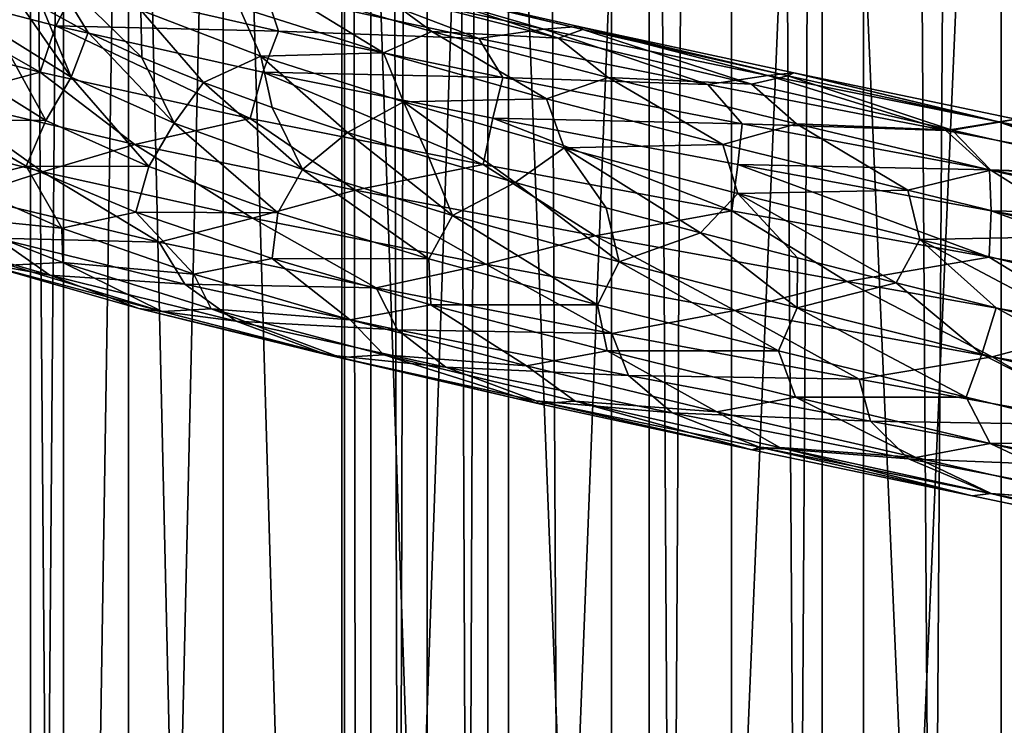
# Model space of a CAD drawing. Header units: metres. Extents: x -109 to 109, y -917 to 389.
# Tile 158 of 256: x -13 to 0, y -559 to -550. Entities that reach past the tile are written whole.
import ezdxf

# ---------------------------------------------------------------- set-up
doc = ezdxf.new("R2010")
doc.units = ezdxf.units.M
doc.layers.add('solid_24503124_XXX_01_SW0001', color=7, linetype='CONTINUOUS')
doc.layers.add('solid_24503124_XXX_01_SW0001_01', color=7, linetype='CONTINUOUS')

msp = doc.modelspace()

# ---------------------------------------------------------------- linework, layer by layer
at = {"layer": 'solid_24503124_XXX_01_SW0001'}
for points in [[(-8.453436, -701, -399.111511), (-8.453425, -437, -399.111481), (-8.453425, -437, -400.888519)], [(-8.453436, -701, -400.888489), (-8.453436, -701, -399.111511), (-8.453425, -437, -400.888519)], [(-8.083981, -701, -402.626648), (-8.453436, -701, -400.888489), (-8.453425, -437, -400.888519)], [(-8.453436, -701, -399.111511), (-8.083981, -701, -397.373352), (-8.453425, -437, -399.111481)], [(-8.083981, -701, -402.626648), (-8.453425, -437, -400.888519), (-8.083978, -437, -402.626648)], [(-8.083981, -701, -397.373352), (-8.083978, -437, -397.373352), (-8.453425, -437, -399.111481)], [(-8.083981, -701, -402.626648), (-8.083978, -437, -402.626648), (-7.361266, -437, -404.249908)], [(-7.361216, -701, -404.25), (-8.083981, -701, -402.626648), (-7.361266, -437, -404.249908)], [(-8.083981, -701, -397.373352), (-7.361216, -701, -395.75), (-8.083978, -437, -397.373352)], [(-7.361216, -701, -395.75), (-7.361266, -437, -395.750092), (-8.083978, -437, -397.373352)], [(-7.361216, -701, -404.25), (-7.361266, -437, -404.249908), (-6.316738, -437, -405.687592)], [(-6.316731, -701, -394.312378), (-6.316738, -437, -394.312408), (-7.361266, -437, -395.750092)], [(-7.361216, -701, -395.75), (-6.316731, -701, -394.312378), (-7.361266, -437, -395.750092)], [(-6.316731, -701, -405.687622), (-7.361216, -701, -404.25), (-6.316738, -437, -405.687592)], [(-4.996175, -701, -406.876648), (-6.316738, -437, -405.687592), (-4.996158, -437, -406.876648)], [(-4.996175, -701, -406.876648), (-6.316731, -701, -405.687622), (-6.316738, -437, -405.687592)], [(-4.996175, -701, -393.123352), (-4.996158, -437, -393.123352), (-6.316738, -437, -394.312408)], [(-6.316731, -701, -394.312378), (-4.996175, -701, -393.123352), (-6.316738, -437, -394.312408)], [(-4.996175, -701, -406.876648), (-4.996158, -437, -406.876648), (-3.457402, -437, -407.765076)], [(-3.457262, -701, -407.765137), (-4.996175, -701, -406.876648), (-3.457402, -437, -407.765076)], [(-4.996175, -701, -393.123352), (-3.457262, -701, -392.234863), (-4.996158, -437, -393.123352)], [(-3.457262, -701, -392.234863), (-3.457402, -437, -392.234924), (-4.996158, -437, -393.123352)], [(-3.457262, -701, -407.765137), (-3.457402, -437, -407.765076), (-1.767193, -437, -408.31427)], [(-1.767249, -701, -391.68576), (-1.767193, -437, -391.68573), (-3.457402, -437, -392.234924)], [(-3.457262, -701, -392.234863), (-1.767249, -701, -391.68576), (-3.457402, -437, -392.234924)], [(-1.767249, -701, -408.31424), (-3.457262, -701, -407.765137), (-1.767193, -437, -408.31427)], [(-1.767249, -701, -408.31424), (0, -437, -408.5), (0, -701, -408.5)], [(-1.767249, -701, -408.31424), (-1.767193, -437, -408.31427), (0, -437, -408.5)], [(-1.767249, -701, -391.68576), (0, -701, -391.5), (-1.767193, -437, -391.68573)], [(-1.767193, -437, -391.68573), (0, -701, -391.5), (0, -437, -391.5)], [(1.767249, -701, -391.68576), (1.767193, -437, -391.68573), (0, -437, -391.5)], [(0, -701, -391.5), (1.767249, -701, -391.68576), (0, -437, -391.5)], [(-12.446677, -536, -1.153355), (-12.446666, -589, -1.153364), (-12.446666, -589, 1.153364)], [(-12.446677, -536, -1.153355), (-12.02282, -536, -3.420787), (-12.446666, -589, -1.153364)], [(-12.446677, -536, 1.153355), (-12.446666, -589, 1.153364), (-12.022805, -589, 3.420848)], [(-12.446677, -536, 1.153355), (-12.446677, -536, -1.153355), (-12.446666, -589, 1.153364)], [(-12.02282, -536, 3.420787), (-12.446677, -536, 1.153355), (-12.022805, -589, 3.420848)], [(-12.02282, -536, -3.420787), (-12.022805, -589, -3.420848), (-12.446666, -589, -1.153364)], [(-12.02282, -536, -3.420787), (-11.189541, -536, -5.57173), (-12.022805, -589, -3.420848)], [(-11.189541, -536, 5.57173), (-12.02282, -536, 3.420787), (-12.022805, -589, 3.420848)], [(-11.189541, -536, -5.57173), (-11.1895, -589, -5.571813), (-12.022805, -589, -3.420848)], [(-11.189541, -536, 5.57173), (-12.022805, -589, 3.420848), (-11.1895, -589, 5.571813)], [(-11.189541, -536, -5.57173), (-9.975215, -536, -7.532933), (-11.1895, -589, -5.571813)], [(-11.189541, -536, 5.57173), (-11.1895, -589, 5.571813), (-9.97529, -589, 7.532837)], [(-9.975215, -536, 7.532933), (-11.189541, -536, 5.57173), (-9.97529, -589, 7.532837)], [(-9.975215, -536, -7.532933), (-9.97529, -589, -7.532837), (-11.1895, -589, -5.571813)], [(-9.975215, -536, -7.532933), (-8.421219, -589, -9.237588), (-9.97529, -589, -7.532837)], [(-9.975215, -536, 7.532933), (-9.97529, -589, 7.532837), (-8.421219, -589, 9.237588)], [(-9.975215, -536, -7.532933), (-8.421196, -536, -9.237612), (-8.421219, -589, -9.237588)], [(-8.421196, -536, 9.237612), (-9.975215, -536, 7.532933), (-8.421219, -589, 9.237588)], [(-6.580402, -536, -10.627714), (-6.580397, -589, -10.627702), (-8.421219, -589, -9.237588)], [(-8.421196, -536, -9.237612), (-6.580402, -536, -10.627714), (-8.421219, -589, -9.237588)], [(-8.421196, -536, 9.237612), (-8.421219, -589, 9.237588), (-6.580397, -589, 10.627702)], [(-6.580402, -536, 10.627714), (-8.421196, -536, 9.237612), (-6.580397, -589, 10.627702)], [(-6.580402, -536, -10.627714), (-4.515521, -536, -11.655903), (-6.580397, -589, -10.627702)], [(-6.580402, -536, 10.627714), (-6.580397, -589, 10.627702), (-4.515498, -589, 11.655905)], [(-4.515521, -536, 11.655903), (-6.580402, -536, 10.627714), (-4.515498, -589, 11.655905)], [(-4.515521, -536, -11.655903), (-4.515498, -589, -11.655905), (-6.580397, -589, -10.627702)], [(-4.515521, -536, -11.655903), (-2.296869, -536, -12.287164), (-4.515498, -589, -11.655905)], [(-2.296869, -536, 12.287164), (-4.515521, -536, 11.655903), (-4.515498, -589, 11.655905)], [(-2.296869, -536, -12.287164), (-2.296768, -589, -12.287185), (-4.515498, -589, -11.655905)], [(-2.296869, -536, 12.287164), (-4.515498, -589, 11.655905), (-2.296768, -589, 12.287185)], [(-2.296869, -536, -12.287164), (0, -536, -12.5), (-2.296768, -589, -12.287185)], [(0, -536, -12.5), (0, -589, -12.5), (-2.296768, -589, -12.287185)], [(2.296869, -536, -12.287164), (2.296768, -589, -12.287185), (0, -589, -12.5)], [(0, -536, -12.5), (2.296869, -536, -12.287164), (0, -589, -12.5)], [(-12.241364, -548.881165, -5.91686), (-12.291001, -549.432495, -5.582316), (-11.707278, -549.75293, -6.722094)], [(-12.241364, -548.881165, -5.91686), (-11.707278, -549.75293, -6.722094), (-11.018604, -550.072998, -7.799676)], [(-11.032981, -549.468567, -7.946208), (-12.241364, -548.881165, -5.91686), (-11.018604, -550.072998, -7.799676)], [(-14.400913, -549.074646, -11.804268), (-12.320155, -550.261292, -14.333323), (-14.632726, -549.668823, -11.962578)], [(-14.400913, -549.074646, -11.804268), (-12.119102, -549.667175, -14.137377), (-12.320155, -550.261292, -14.333323)], [(-11.854022, -549.14502, -13.792129), (-12.119102, -549.667175, -14.137377), (-14.400913, -549.074646, -11.804268)], [(-12.881764, -549.732178, -4.355031), (-11.925762, -550.323853, -6.534373), (-12.765998, -549.110962, -4.388303)], [(-11.925762, -550.323853, -6.534373), (-12.291001, -549.432495, -5.582316), (-12.765998, -549.110962, -4.388303)], [(-11.854022, -549.14502, -13.792129), (-9.265081, -549.737488, -15.649356), (-12.119102, -549.667175, -14.137377)], [(-9.428385, -549.239746, -14.88866), (-9.265081, -549.737488, -15.649356), (-11.854022, -549.14502, -13.792129)], [(-9.769493, -549.427795, -9.851189), (-7.919984, -550.014526, -11.392366), (-9.335211, -549.14679, -10.842576)], [(-8.553247, -549.119507, -14.645218), (-6.695889, -549.829834, -16.300375), (-9.428385, -549.239746, -14.88866)], [(-9.335211, -549.14679, -10.842576), (-7.299944, -549.739136, -12.305321), (-7.979593, -549.236572, -12.548197)], [(-7.919984, -550.014526, -11.392366), (-7.299944, -549.739136, -12.305321), (-9.335211, -549.14679, -10.842576)], [(-8.016262, -549.081909, -14.130285), (-5.863244, -549.712402, -15.913898), (-8.553247, -549.119507, -14.645218)], [(-8.553247, -549.119507, -14.645218), (-5.863244, -549.712402, -15.913898), (-6.695889, -549.829834, -16.300375)], [(-8.016262, -549.081909, -14.130285), (-5.420059, -549.675781, -15.314853), (-5.863244, -549.712402, -15.913898)], [(-5.364489, -549.71521, -14.575945), (-5.420059, -549.675781, -15.314853), (-8.016262, -549.081909, -14.130285)], [(-7.828526, -549.122253, -13.414877), (-5.364489, -549.71521, -14.575945), (-8.016262, -549.081909, -14.130285)], [(-7.979593, -549.236572, -12.548197), (-5.676734, -549.826538, -13.74352), (-7.828526, -549.122253, -13.414877)], [(-5.676734, -549.826538, -13.74352), (-5.364489, -549.71521, -14.575945), (-7.828526, -549.122253, -13.414877)], [(-9.428385, -549.239746, -14.88866), (-6.695889, -549.829834, -16.300375), (-9.265081, -549.737488, -15.649356)], [(-7.299944, -549.739136, -12.305321), (-5.676734, -549.826538, -13.74352), (-7.979593, -549.236572, -12.548197)], [(-11.925762, -550.323853, -6.534373), (-11.707278, -549.75293, -6.722094), (-12.291001, -549.432495, -5.582316)], [(-9.769493, -549.427795, -9.851189), (-11.032981, -549.468567, -7.946208), (-9.49075, -550.055908, -9.735486)], [(-11.032981, -549.468567, -7.946208), (-11.018604, -550.072998, -7.799676), (-10.229463, -550.393494, -8.80836)], [(-9.49075, -550.055908, -9.735486), (-11.032981, -549.468567, -7.946208), (-10.229463, -550.393494, -8.80836)], [(-9.769493, -549.427795, -9.851189), (-9.49075, -550.055908, -9.735486), (-7.919984, -550.014526, -11.392366)], [(-14.632726, -549.668823, -11.962578), (-12.320155, -550.261292, -14.333323), (-13.600725, -550.602905, -13.265534)], [(-12.251452, -550.881226, -6.519621), (-12.881764, -549.732178, -4.355031), (-13.198704, -550.290588, -4.287775)], [(-12.251452, -550.881226, -6.519621), (-11.925762, -550.323853, -6.534373), (-12.881764, -549.732178, -4.355031)], [(-12.119102, -549.667175, -14.137377), (-9.629626, -550.853699, -16.263592), (-12.320155, -550.261292, -14.333323)], [(-12.119102, -549.667175, -14.137377), (-9.465335, -550.259705, -16.035839), (-9.629626, -550.853699, -16.263592)], [(-9.265081, -549.737488, -15.649356), (-9.465335, -550.259705, -16.035839), (-12.119102, -549.667175, -14.137377)], [(-11.925762, -550.323853, -6.534373), (-10.603879, -550.915527, -8.512902), (-11.707278, -549.75293, -6.722094)], [(-10.603879, -550.915527, -8.512902), (-11.018604, -550.072998, -7.799676), (-11.707278, -549.75293, -6.722094)], [(-9.265081, -549.737488, -15.649356), (-6.391042, -550.329895, -17.025946), (-9.465335, -550.259705, -16.035839)], [(-6.695889, -549.829834, -16.300375), (-6.391042, -550.329895, -17.025946), (-9.265081, -549.737488, -15.649356)], [(-7.919984, -550.014526, -11.392366), (-5.830998, -550.601196, -12.589173), (-7.299944, -549.739136, -12.305321)], [(-7.299944, -549.739136, -12.305321), (-5.040091, -550.331482, -13.3902), (-5.676734, -549.826538, -13.74352)], [(-5.830998, -550.601196, -12.589173), (-5.040091, -550.331482, -13.3902), (-7.299944, -549.739136, -12.305321)], [(-5.863244, -549.712402, -15.913898), (-3.760358, -550.419922, -17.217274), (-6.695889, -549.829834, -16.300375)], [(-5.420059, -549.675781, -15.314853), (-2.993648, -550.305298, -16.694012), (-5.863244, -549.712402, -15.913898)], [(-5.863244, -549.712402, -15.913898), (-2.993648, -550.305298, -16.694012), (-3.760358, -550.419922, -17.217274)], [(-5.676734, -549.826538, -13.74352), (-3.201829, -550.416443, -14.52188), (-5.364489, -549.71521, -14.575945)], [(-5.420059, -549.675781, -15.314853), (-2.657211, -550.269653, -16.027332), (-2.993648, -550.305298, -16.694012)], [(-2.73612, -550.308105, -15.289474), (-2.657211, -550.269653, -16.027332), (-5.420059, -549.675781, -15.314853)], [(-5.364489, -549.71521, -14.575945), (-2.73612, -550.308105, -15.289474), (-5.420059, -549.675781, -15.314853)], [(-3.201829, -550.416443, -14.52188), (-2.73612, -550.308105, -15.289474), (-5.364489, -549.71521, -14.575945)], [(-6.695889, -549.829834, -16.300375), (-3.760358, -550.419922, -17.217274), (-6.391042, -550.329895, -17.025946)], [(-5.040091, -550.331482, -13.3902), (-3.201829, -550.416443, -14.52188), (-5.676734, -549.826538, -13.74352)], [(-7.919984, -550.014526, -11.392366), (-9.49075, -550.055908, -9.735486), (-7.663128, -550.643311, -11.231719)], [(-7.919984, -550.014526, -11.392366), (-7.663128, -550.643311, -11.231719), (-5.830998, -550.601196, -12.589173)], [(-10.603879, -550.915527, -8.512902), (-10.229463, -550.393494, -8.80836), (-11.018604, -550.072998, -7.799676)], [(-9.49075, -550.055908, -9.735486), (-10.229463, -550.393494, -8.80836), (-9.346925, -550.714539, -9.739834)], [(-9.49075, -550.055908, -9.735486), (-9.346925, -550.714539, -9.739834), (-8.380432, -551.035583, -10.583635)], [(-7.663128, -550.643311, -11.231719), (-9.49075, -550.055908, -9.735486), (-8.380432, -551.035583, -10.583635)], [(-12.320155, -550.261292, -14.333323), (-11.107224, -551.188782, -15.415231), (-13.600725, -550.602905, -13.265534)], [(-12.251452, -550.881226, -6.519621), (-13.198704, -550.290588, -4.287775), (-13.525727, -550.872314, -4.679204)], [(-12.320155, -550.261292, -14.333323), (-9.629626, -550.853699, -16.263592), (-11.107224, -551.188782, -15.415231)], [(-9.465335, -550.259705, -16.035839), (-6.642784, -551.446106, -17.694361), (-9.629626, -550.853699, -16.263592)], [(-9.465335, -550.259705, -16.035839), (-6.520226, -550.852234, -17.441662), (-6.642784, -551.446106, -17.694361)], [(-6.391042, -550.329895, -17.025946), (-6.520226, -550.852234, -17.441662), (-9.465335, -550.259705, -16.035839)], [(-2.657211, -550.269653, -16.027332), (-0.031434, -550.898193, -16.959415), (-2.993648, -550.305298, -16.694012)], [(-2.73612, -550.308105, -15.289474), (-0.023092, -550.901062, -15.531563), (-2.657211, -550.269653, -16.027332)], [(-2.657211, -550.269653, -16.027332), (0.188146, -550.863525, -16.244339), (-0.031434, -550.898193, -16.959415)], [(-0.023092, -550.901062, -15.531563), (0.188146, -550.863525, -16.244339), (-2.657211, -550.269653, -16.027332)], [(-10.929893, -551.471863, -8.5519), (-11.925762, -550.323853, -6.534373), (-12.251452, -550.881226, -6.519621)], [(-10.929893, -551.471863, -8.5519), (-10.603879, -550.915527, -8.512902), (-11.925762, -550.323853, -6.534373)], [(-10.603879, -550.915527, -8.512902), (-8.957401, -551.507263, -10.231278), (-10.229463, -550.393494, -8.80836)], [(-8.957401, -551.507263, -10.231278), (-9.346925, -550.714539, -9.739834), (-10.229463, -550.393494, -8.80836)], [(-6.391042, -550.329895, -17.025946), (-3.321584, -550.922302, -17.880829), (-6.520226, -550.852234, -17.441662)], [(-3.760358, -550.419922, -17.217274), (-3.321584, -550.922302, -17.880829), (-6.391042, -550.329895, -17.025946)], [(-5.830998, -550.601196, -12.589173), (-3.56706, -551.187927, -13.408422), (-5.040091, -550.331482, -13.3902)], [(-5.040091, -550.331482, -13.3902), (-2.626167, -550.923828, -14.064895), (-3.201829, -550.416443, -14.52188)], [(-3.56706, -551.187927, -13.408422), (-2.626167, -550.923828, -14.064895), (-5.040091, -550.331482, -13.3902)], [(-2.993648, -550.305298, -16.694012), (-0.709773, -551.01001, -17.607718), (-3.760358, -550.419922, -17.217274)], [(-3.760358, -550.419922, -17.217274), (-0.709773, -551.01001, -17.607718), (-3.321584, -550.922302, -17.880829)], [(-3.201829, -550.416443, -14.52188), (-0.629019, -551.006348, -14.856414), (-2.73612, -550.308105, -15.289474)], [(-2.626167, -550.923828, -14.064895), (-0.629019, -551.006348, -14.856414), (-3.201829, -550.416443, -14.52188)], [(-2.993648, -550.305298, -16.694012), (-0.031434, -550.898193, -16.959415), (-0.709773, -551.01001, -17.607718)], [(-0.629019, -551.006348, -14.856414), (-0.023092, -550.901062, -15.531563), (-2.73612, -550.308105, -15.289474)], [(-12.293404, -551.53833, -14.358831), (-14.611368, -550.94574, -11.991665), (-13.600725, -550.602905, -13.265534)], [(-12.293404, -551.53833, -14.358831), (-13.600725, -550.602905, -13.265534), (-11.107224, -551.188782, -15.415231)], [(-7.663128, -550.643311, -11.231719), (-8.380432, -551.035583, -10.583635), (-7.339906, -551.356079, -11.330152)], [(-5.830998, -550.601196, -12.589173), (-7.663128, -550.643311, -11.231719), (-5.603247, -551.230713, -12.387721)], [(-7.663128, -550.643311, -11.231719), (-7.339906, -551.356079, -11.330152), (-6.231063, -551.677124, -11.975161)], [(-5.603247, -551.230713, -12.387721), (-7.663128, -550.643311, -11.231719), (-6.231063, -551.677124, -11.975161)], [(-5.830998, -550.601196, -12.589173), (-5.603247, -551.230713, -12.387721), (-3.56706, -551.187927, -13.408422)], [(-8.957401, -551.507263, -10.231278), (-8.380432, -551.035583, -10.583635), (-9.346925, -550.714539, -9.739834)], [(-12.502185, -551.4646, -6.968143), (-13.525727, -550.872314, -4.679204), (-13.374604, -551.674377, -6.513278)], [(-12.251452, -550.881226, -6.519621), (-13.525727, -550.872314, -4.679204), (-12.502185, -551.4646, -6.968143)], [(-10.929893, -551.471863, -8.5519), (-12.251452, -550.881226, -6.519621), (-12.502185, -551.4646, -6.968143)], [(-9.629626, -550.853699, -16.263592), (-8.281906, -551.774109, -17.098707), (-11.107224, -551.188782, -15.415231)], [(-9.274668, -552.062561, -10.323564), (-10.603879, -550.915527, -8.512902), (-10.929893, -551.471863, -8.5519)], [(-9.274668, -552.062561, -10.323564), (-8.957401, -551.507263, -10.231278), (-10.603879, -550.915527, -8.512902)], [(-9.629626, -550.853699, -16.263592), (-6.642784, -551.446106, -17.694361), (-8.281906, -551.774109, -17.098707)], [(-6.520226, -550.852234, -17.441662), (-3.452828, -552.038513, -18.582949), (-6.642784, -551.446106, -17.694361)], [(-6.520226, -550.852234, -17.441662), (-3.375672, -551.444763, -18.312813), (-3.452828, -552.038513, -18.582949)], [(-3.321584, -550.922302, -17.880829), (-3.375672, -551.444763, -18.312813), (-6.520226, -550.852234, -17.441662)], [(-3.56706, -551.187927, -13.408422), (-1.19555, -551.774597, -13.822534), (-2.626167, -550.923828, -14.064895)], [(-3.321584, -550.922302, -17.880829), (-0.149545, -551.514709, -18.185123), (-3.375672, -551.444763, -18.312813)], [(-0.709773, -551.01001, -17.607718), (-0.149545, -551.514709, -18.185123), (-3.321584, -550.922302, -17.880829)], [(-2.626167, -550.923828, -14.064895), (-0.13116, -551.516174, -14.306587), (-0.629019, -551.006348, -14.856414)], [(-1.19555, -551.774597, -13.822534), (-0.13116, -551.516174, -14.306587), (-2.626167, -550.923828, -14.064895)], [(-0.031434, -550.898193, -16.959415), (2.362431, -551.600037, -17.463968), (-0.709773, -551.01001, -17.607718)], [(-0.629019, -551.006348, -14.856414), (1.962949, -551.596313, -14.74044), (-0.023092, -550.901062, -15.531563)], [(0.188146, -550.863525, -16.244339), (2.931569, -551.491089, -16.705215), (-0.031434, -550.898193, -16.959415)], [(1.962949, -551.596313, -14.74044), (2.690483, -551.493958, -15.297748), (-0.023092, -550.901062, -15.531563)], [(-13.254424, -551.854431, -13.083259), (-14.611368, -550.94574, -11.991665), (-12.293404, -551.53833, -14.358831)], [(-8.957401, -551.507263, -10.231278), (-7.036952, -552.098938, -11.636182), (-8.380432, -551.035583, -10.583635)], [(-7.036952, -552.098938, -11.636182), (-7.339906, -551.356079, -11.330152), (-8.380432, -551.035583, -10.583635)], [(-0.709773, -551.01001, -17.607718), (2.362431, -551.600037, -17.463968), (-0.149545, -551.514709, -18.185123)], [(-0.13116, -551.516174, -14.306587), (1.962949, -551.596313, -14.74044), (-0.629019, -551.006348, -14.856414)], [(-9.598058, -552.130859, -16.284454), (-12.293404, -551.53833, -14.358831), (-11.107224, -551.188782, -15.415231)], [(-9.598058, -552.130859, -16.284454), (-11.107224, -551.188782, -15.415231), (-8.281906, -551.774109, -17.098707)], [(-5.603247, -551.230713, -12.387721), (-6.231063, -551.677124, -11.975161), (-5.063668, -551.998779, -12.513489)], [(-3.56706, -551.187927, -13.408422), (-5.603247, -551.230713, -12.387721), (-3.374907, -551.818115, -13.171344)], [(-5.603247, -551.230713, -12.387721), (-5.063668, -551.998779, -12.513489), (-3.853937, -552.31958, -12.93793)], [(-3.374907, -551.818115, -13.171344), (-5.603247, -551.230713, -12.387721), (-3.853937, -552.31958, -12.93793)], [(-3.56706, -551.187927, -13.408422), (-3.374907, -551.818115, -13.171344), (-1.19555, -551.774597, -13.822534)], [(-7.036952, -552.098938, -11.636182), (-6.231063, -551.677124, -11.975161), (-7.339906, -551.356079, -11.330152)], [(-12.502185, -551.4646, -6.968143), (-13.374604, -551.674377, -6.513278), (-12.045259, -552.262024, -8.730618)], [(-10.797756, -552.440247, -15.175752), (-13.254424, -551.854431, -13.083259), (-12.293404, -551.53833, -14.358831)], [(-11.094138, -552.056946, -9.04245), (-12.502185, -551.4646, -6.968143), (-12.045259, -552.262024, -8.730618)], [(-10.929893, -551.471863, -8.5519), (-12.502185, -551.4646, -6.968143), (-11.094138, -552.056946, -9.04245)], [(-10.797756, -552.440247, -15.175752), (-12.293404, -551.53833, -14.358831), (-9.598058, -552.130859, -16.284454)], [(-9.274668, -552.062561, -10.323564), (-10.929893, -551.471863, -8.5519), (-11.094138, -552.056946, -9.04245)], [(-7.336954, -552.653198, -11.780274), (-8.957401, -551.507263, -10.231278), (-9.274668, -552.062561, -10.323564)], [(-7.336954, -552.653198, -11.780274), (-7.036952, -552.098938, -11.636182), (-8.957401, -551.507263, -10.231278)], [(-6.642784, -551.446106, -17.694361), (-5.205114, -552.360107, -18.27284), (-8.281906, -551.774109, -17.098707)], [(-6.642784, -551.446106, -17.694361), (-3.452828, -552.038513, -18.582949), (-5.205114, -552.360107, -18.27284)], [(-3.375672, -551.444763, -18.312813), (-0.156239, -552.630981, -18.899334), (-3.452828, -552.038513, -18.582949)], [(-3.375672, -551.444763, -18.312813), (-0.126825, -552.037292, -18.619911), (-0.156239, -552.630981, -18.899334)], [(-0.149545, -551.514709, -18.185123), (-0.126825, -552.037292, -18.619911), (-3.375672, -551.444763, -18.312813)], [(-1.19555, -551.774597, -13.822534), (1.212152, -552.361267, -13.821451), (-0.13116, -551.516174, -14.306587)], [(-0.149545, -551.514709, -18.185123), (3.026926, -552.107178, -17.933224), (-0.126825, -552.037292, -18.619911)], [(2.362431, -551.600037, -17.463968), (3.026926, -552.107178, -17.933224), (-0.149545, -551.514709, -18.185123)], [(1.212152, -552.361267, -13.821451), (2.367752, -552.108521, -14.11082), (-0.13116, -551.516174, -14.306587)], [(-12.045259, -552.262024, -8.730618), (-13.374604, -551.674377, -6.513278), (-13.562332, -552.107605, -7.585052)], [(-7.036952, -552.098938, -11.636182), (-4.900401, -552.690613, -12.684386), (-6.231063, -551.677124, -11.975161)], [(-4.900401, -552.690613, -12.684386), (-5.063668, -551.998779, -12.513489), (-6.231063, -551.677124, -11.975161)], [(-6.607244, -552.72345, -17.709732), (-9.598058, -552.130859, -16.284454), (-8.281906, -551.774109, -17.098707)], [(-6.607244, -552.72345, -17.709732), (-8.281906, -551.774109, -17.098707), (-5.205114, -552.360107, -18.27284)], [(-1.19555, -551.774597, -13.822534), (-3.374907, -551.818115, -13.171344), (-1.044482, -552.405457, -13.555955)], [(-12.878869, -552.39093, -12.84676), (-13.254424, -551.854431, -13.083259), (-10.797756, -552.440247, -15.175752)], [(-3.374907, -551.818115, -13.171344), (-3.853937, -552.31958, -12.93793), (-2.612221, -552.639648, -13.244791)], [(-3.374907, -551.818115, -13.171344), (-2.612221, -552.639648, -13.244791), (-1.345768, -552.960022, -13.432101)], [(-1.044482, -552.405457, -13.555955), (-3.374907, -551.818115, -13.171344), (-1.345768, -552.960022, -13.432101)], [(-11.094138, -552.056946, -9.04245), (-12.045259, -552.262024, -8.730618), (-10.351182, -552.84967, -10.684016)], [(-9.345943, -552.649231, -10.839952), (-11.094138, -552.056946, -9.04245), (-10.351182, -552.84967, -10.684016)], [(-9.274668, -552.062561, -10.323564), (-11.094138, -552.056946, -9.04245), (-9.345943, -552.649231, -10.839952)], [(-7.336954, -552.653198, -11.780274), (-9.274668, -552.062561, -10.323564), (-9.345943, -552.649231, -10.839952)], [(-3.452828, -552.038513, -18.582949), (-1.97743, -552.945129, -18.895933), (-5.205114, -552.360107, -18.27284)], [(-4.900401, -552.690613, -12.684386), (-3.853937, -552.31958, -12.93793), (-5.063668, -551.998779, -12.513489)], [(-3.452828, -552.038513, -18.582949), (-0.156239, -552.630981, -18.899334), (-1.97743, -552.945129, -18.895933)], [(-0.126825, -552.037292, -18.619911), (3.144982, -553.223389, -18.637688), (-0.156239, -552.630981, -18.899334)], [(3.026926, -552.107178, -17.933224), (3.125747, -552.629822, -18.3573), (-0.126825, -552.037292, -18.619911)], [(-12.029968, -552.700073, -9.835283), (-13.562332, -552.107605, -7.585052), (-12.715735, -552.736084, -10.122622)], [(-12.045259, -552.262024, -8.730618), (-13.562332, -552.107605, -7.585052), (-12.029968, -552.700073, -9.835283)], [(-8.0156, -553.026062, -16.810766), (-10.797756, -552.440247, -15.175752), (-9.598058, -552.130859, -16.284454)], [(-8.0156, -553.026062, -16.810766), (-9.598058, -552.130859, -16.284454), (-6.607244, -552.72345, -17.709732)], [(-5.174582, -553.243835, -12.876846), (-7.036952, -552.098938, -11.636182), (-7.336954, -552.653198, -11.780274)], [(-5.174582, -553.243835, -12.876846), (-4.900401, -552.690613, -12.684386), (-7.036952, -552.098938, -11.636182)], [(-12.196328, -552.865051, -12.728227), (-14.217895, -552.276978, -10.422598), (-12.878869, -552.39093, -12.84676)], [(-13.135198, -552.698486, -10.739341), (-14.217895, -552.276978, -10.422598), (-12.196328, -552.865051, -12.728227)], [(-10.351182, -552.84967, -10.684016), (-12.045259, -552.262024, -8.730618), (-12.029968, -552.700073, -9.835283)], [(-10.466791, -552.977173, -14.879238), (-12.878869, -552.39093, -12.84676), (-10.797756, -552.440247, -15.175752)], [(-12.196328, -552.865051, -12.728227), (-12.878869, -552.39093, -12.84676), (-10.466791, -552.977173, -14.879238)], [(-10.466791, -552.977173, -14.879238), (-10.797756, -552.440247, -15.175752), (-8.0156, -553.026062, -16.810766)], [(-3.414287, -553.31604, -18.59201), (-6.607244, -552.72345, -17.709732), (-5.205114, -552.360107, -18.27284)], [(-3.414287, -553.31604, -18.59201), (-5.205114, -552.360107, -18.27284), (-1.97743, -552.945129, -18.895933)], [(-4.900401, -552.690613, -12.684386), (-2.614414, -553.282288, -13.345073), (-3.853937, -552.31958, -12.93793)], [(-2.614414, -553.282288, -13.345073), (-2.612221, -552.639648, -13.244791), (-3.853937, -552.31958, -12.93793)], [(-1.044482, -552.405457, -13.555955), (-1.345768, -552.960022, -13.432101), (-0.064942, -553.280945, -13.499)], [(-9.345943, -552.649231, -10.839952), (-10.351182, -552.84967, -10.684016), (-8.345549, -553.437317, -12.315496)], [(-7.311176, -553.241516, -12.3045), (-9.345943, -552.649231, -10.839952), (-8.345549, -553.437317, -12.315496)], [(-7.336954, -552.653198, -11.780274), (-9.345943, -552.649231, -10.839952), (-7.311176, -553.241516, -12.3045)], [(-5.174582, -553.243835, -12.876846), (-7.336954, -552.653198, -11.780274), (-7.311176, -553.241516, -12.3045)], [(-2.854989, -553.834534, -13.581632), (-4.900401, -552.690613, -12.684386), (-5.174582, -553.243835, -12.876846)], [(-2.854989, -553.834534, -13.581632), (-2.614414, -553.282288, -13.345073), (-4.900401, -552.690613, -12.684386)], [(-2.614414, -553.282288, -13.345073), (-1.345768, -552.960022, -13.432101), (-2.612221, -552.639648, -13.244791)], [(-0.156239, -552.630981, -18.899334), (1.317171, -553.531494, -18.953594), (-1.97743, -552.945129, -18.895933)], [(-11.059106, -553.290955, -12.867459), (-13.135198, -552.698486, -10.739341), (-12.196328, -552.865051, -12.728227)], [(-10.757467, -553.327454, -12.183414), (-13.135198, -552.698486, -10.739341), (-11.059106, -553.290955, -12.867459)], [(-10.757467, -553.327454, -12.183414), (-12.715735, -552.736084, -10.122622), (-13.135198, -552.698486, -10.739341)], [(-12.029968, -552.700073, -9.835283), (-12.715735, -552.736084, -10.122622), (-10.757467, -553.327454, -12.183414)], [(-10.128643, -553.29248, -11.784337), (-12.029968, -552.700073, -9.835283), (-10.757467, -553.327454, -12.183414)], [(-10.351182, -552.84967, -10.684016), (-12.029968, -552.700073, -9.835283), (-10.128643, -553.29248, -11.784337)], [(-4.993527, -553.611938, -17.943014), (-8.0156, -553.026062, -16.810766), (-6.607244, -552.72345, -17.709732)], [(-4.993527, -553.611938, -17.943014), (-6.607244, -552.72345, -17.709732), (-3.414287, -553.31604, -18.59201)], [(-9.807051, -553.453125, -14.649653), (-12.196328, -552.865051, -12.728227), (-10.466791, -552.977173, -14.879238)], [(-11.059106, -553.290955, -12.867459), (-12.196328, -552.865051, -12.728227), (-9.807051, -553.453125, -14.649653)], [(-8.345549, -553.437317, -12.315496), (-10.351182, -552.84967, -10.684016), (-10.128643, -553.29248, -11.784337)], [(-0.115823, -553.90863, -18.901556), (-3.414287, -553.31604, -18.59201), (-1.97743, -552.945129, -18.895933)], [(-7.738718, -553.563416, -16.462563), (-10.466791, -552.977173, -14.879238), (-8.0156, -553.026062, -16.810766)], [(-9.807051, -553.453125, -14.649653), (-10.466791, -552.977173, -14.879238), (-7.738718, -553.563416, -16.462563)], [(-7.738718, -553.563416, -16.462563), (-8.0156, -553.026062, -16.810766), (-4.993527, -553.611938, -17.943014)], [(-2.614414, -553.282288, -13.345073), (-0.247914, -553.874023, -13.595697), (-1.345768, -552.960022, -13.432101)], [(-0.247914, -553.874023, -13.595697), (-0.064942, -553.280945, -13.499), (-1.345768, -552.960022, -13.432101)], [(-8.643735, -553.883362, -14.600142), (-11.059106, -553.290955, -12.867459), (-9.807051, -553.453125, -14.649653)], [(-8.470626, -553.918762, -13.871446), (-11.059106, -553.290955, -12.867459), (-8.643735, -553.883362, -14.600142)], [(-8.470626, -553.918762, -13.871446), (-10.757467, -553.327454, -12.183414), (-11.059106, -553.290955, -12.867459)], [(-10.128643, -553.29248, -11.784337), (-10.757467, -553.327454, -12.183414), (-8.470626, -553.918762, -13.871446)], [(-7.916588, -553.884888, -13.371243), (-10.128643, -553.29248, -11.784337), (-8.470626, -553.918762, -13.871446)], [(-8.345549, -553.437317, -12.315496), (-10.128643, -553.29248, -11.784337), (-7.916588, -553.884888, -13.371243)], [(-7.311176, -553.241516, -12.3045), (-8.345549, -553.437317, -12.315496), (-6.086762, -554.024963, -13.57364)], [(-5.05151, -553.833801, -13.391261), (-7.311176, -553.241516, -12.3045), (-6.086762, -554.024963, -13.57364)], [(-5.174582, -553.243835, -12.876846), (-7.311176, -553.241516, -12.3045), (-5.05151, -553.833801, -13.391261)], [(-2.854989, -553.834534, -13.581632), (-5.174582, -553.243835, -12.876846), (-5.05151, -553.833801, -13.391261)], [(-1.82143, -554.197754, -18.534924), (-4.993527, -553.611938, -17.943014), (-3.414287, -553.31604, -18.59201)], [(-1.82143, -554.197754, -18.534924), (-3.414287, -553.31604, -18.59201), (-0.115823, -553.90863, -18.901556)], [(-0.447832, -554.425171, -13.870366), (-2.614414, -553.282288, -13.345073), (-2.854989, -553.834534, -13.581632)], [(-0.447832, -554.425171, -13.870366), (-0.247914, -553.874023, -13.595697), (-2.614414, -553.282288, -13.345073)], [(-0.247914, -553.874023, -13.595697), (2.126096, -554.465698, -13.431587), (-0.064942, -553.280945, -13.499)], [(2.126096, -554.465698, -13.431587), (1.21725, -553.602112, -13.444658), (-0.064942, -553.280945, -13.499)], [(-7.119851, -554.041199, -16.126408), (-9.807051, -553.453125, -14.649653), (-7.738718, -553.563416, -16.462563)], [(-8.643735, -553.883362, -14.600142), (-9.807051, -553.453125, -14.649653), (-7.119851, -554.041199, -16.126408)], [(-6.086762, -554.024963, -13.57364), (-8.345549, -553.437317, -12.315496), (-7.916588, -553.884888, -13.371243)], [(-4.778741, -554.149719, -17.552868), (-7.738718, -553.563416, -16.462563), (-4.993527, -553.611938, -17.943014)], [(-7.119851, -554.041199, -16.126408), (-7.738718, -553.563416, -16.462563), (-4.778741, -554.149719, -17.552868)], [(-4.778741, -554.149719, -17.552868), (-4.993527, -553.611938, -17.943014), (-1.82143, -554.197754, -18.534924)], [(-5.962386, -554.475769, -15.88441), (-8.643735, -553.883362, -14.600142), (-7.119851, -554.041199, -16.126408)], [(-5.923901, -554.510132, -15.134633), (-8.643735, -553.883362, -14.600142), (-5.962386, -554.475769, -15.88441)], [(-5.923901, -554.510132, -15.134633), (-8.470626, -553.918762, -13.871446), (-8.643735, -553.883362, -14.600142)], [(-7.916588, -553.884888, -13.371243), (-8.470626, -553.918762, -13.871446), (-5.923901, -554.510132, -15.134633)], [(-5.460929, -554.477295, -14.547481), (-7.916588, -553.884888, -13.371243), (-5.923901, -554.510132, -15.134633)], [(-6.086762, -554.024963, -13.57364), (-7.916588, -553.884888, -13.371243), (-5.460929, -554.477295, -14.547481)], [(-5.05151, -553.833801, -13.391261), (-6.086762, -554.024963, -13.57364), (-3.644843, -554.612549, -14.423405)], [(-2.637457, -554.426147, -14.067897), (-5.05151, -553.833801, -13.391261), (-3.644843, -554.612549, -14.423405)], [(-2.854989, -553.834534, -13.581632), (-5.05151, -553.833801, -13.391261), (-2.637457, -554.426147, -14.067897)], [(-0.447832, -554.425171, -13.870366), (-2.854989, -553.834534, -13.581632), (-2.637457, -554.426147, -14.067897)], [(1.405679, -554.78363, -18.571373), (-1.82143, -554.197754, -18.534924), (-0.115823, -553.90863, -18.901556)], [(1.972961, -555.015869, -13.737479), (-0.247914, -553.874023, -13.595697), (-0.447832, -554.425171, -13.870366)], [(1.972961, -555.015869, -13.737479), (2.126096, -554.465698, -13.431587), (-0.247914, -553.874023, -13.595697)], [(-4.218146, -554.629272, -17.117224), (-7.119851, -554.041199, -16.126408), (-4.778741, -554.149719, -17.552868)], [(-5.962386, -554.475769, -15.88441), (-7.119851, -554.041199, -16.126408), (-4.218146, -554.629272, -17.117224)], [(-3.644843, -554.612549, -14.423405), (-6.086762, -554.024963, -13.57364), (-5.460929, -554.477295, -14.547481)], [(-1.674927, -554.735962, -18.113703), (-4.778741, -554.149719, -17.552868), (-1.82143, -554.197754, -18.534924)], [(-4.218146, -554.629272, -17.117224), (-4.778741, -554.149719, -17.552868), (-1.674927, -554.735962, -18.113703)], [(-2.637457, -554.426147, -14.067897), (-3.644843, -554.612549, -14.423405), (-1.092555, -555.200195, -14.835825)], [(-0.447832, -554.425171, -13.870366), (-2.637457, -554.426147, -14.067897), (-0.141988, -555.018433, -14.311505)], [(-0.141988, -555.018433, -14.311505), (-2.637457, -554.426147, -14.067897), (-1.092555, -555.200195, -14.835825)], [(1.972961, -555.015869, -13.737479), (-0.447832, -554.425171, -13.870366), (-0.141988, -555.018433, -14.311505)], [(-3.098725, -555.068237, -16.68195), (-5.962386, -554.475769, -15.88441), (-4.218146, -554.629272, -17.117224)], [(-3.196748, -555.101501, -15.936075), (-5.962386, -554.475769, -15.88441), (-3.098725, -555.068237, -16.68195)], [(-3.196748, -555.101501, -15.936075), (-5.923901, -554.510132, -15.134633), (-5.962386, -554.475769, -15.88441)], [(-5.460929, -554.477295, -14.547481), (-5.923901, -554.510132, -15.134633), (-3.196748, -555.101501, -15.936075)], [(-2.838294, -555.069763, -15.277958), (-5.460929, -554.477295, -14.547481), (-3.196748, -555.101501, -15.936075)], [(-3.644843, -554.612549, -14.423405), (-5.460929, -554.477295, -14.547481), (-2.838294, -555.069763, -15.277958)], [(-1.188467, -555.217346, -17.588177), (-4.218146, -554.629272, -17.117224), (-1.674927, -554.735962, -18.113703)], [(-3.098725, -555.068237, -16.68195), (-4.218146, -554.629272, -17.117224), (-1.188467, -555.217346, -17.588177)], [(-1.092555, -555.200195, -14.835825), (-3.644843, -554.612549, -14.423405), (-2.838294, -555.069763, -15.277958)], [(-0.37128, -555.69281, -16.248323), (-3.196748, -555.101501, -15.936075), (-3.098725, -555.068237, -16.68195)], [(-2.838294, -555.069763, -15.277958), (-3.196748, -555.101501, -15.936075), (-0.37128, -555.69281, -16.248323)], [(-0.139365, -555.660645, -16.965815), (-3.098725, -555.068237, -16.68195), (-1.188467, -555.217346, -17.588177)], [(-0.37128, -555.69281, -16.248323), (-3.098725, -555.068237, -16.68195), (-0.139365, -555.660645, -16.965815)], [(-0.128003, -555.66217, -15.537996), (-2.838294, -555.069763, -15.277958), (-0.37128, -555.69281, -16.248323)], [(-1.092555, -555.200195, -14.835825), (-2.838294, -555.069763, -15.277958), (-0.128003, -555.66217, -15.537996)], [(1.492884, -555.787842, -14.80145), (-1.092555, -555.200195, -14.835825), (-0.128003, -555.66217, -15.537996)], [(2.465468, -556.28418, -16.065506), (-0.37128, -555.69281, -16.248323), (-0.139365, -555.660645, -16.965815)]]:
    msp.add_3dface(points, dxfattribs=at)
at = {"layer": 'solid_24503124_XXX_01_SW0001_01'}
for points in [[(0, -701, -408.5), (0, -437, -408.5), (1.767193, -437, -408.31427)], [(1.767249, -701, -408.31424), (0, -701, -408.5), (1.767193, -437, -408.31427)], [(-2.296869, -536, 12.287164), (-2.296768, -589, 12.287185), (0, -589, 12.5)], [(-2.296869, -536, 12.287164), (0, -589, 12.5), (0, -536, 12.5)], [(0, -536, 12.5), (0, -589, 12.5), (2.296768, -589, 12.287185)], [(2.296869, -536, 12.287164), (0, -536, 12.5), (2.296768, -589, 12.287185)], [(-0.031434, -550.898193, -16.959415), (2.931569, -551.491089, -16.705215), (2.362431, -551.600037, -17.463968)], [(-0.023092, -550.901062, -15.531563), (2.690483, -551.493958, -15.297748), (0.188146, -550.863525, -16.244339)], [(-0.13116, -551.516174, -14.306587), (2.367752, -552.108521, -14.11082), (1.962949, -551.596313, -14.74044)], [(-1.19555, -551.774597, -13.822534), (-1.044482, -552.405457, -13.555955), (1.212152, -552.361267, -13.821451)], [(-0.126825, -552.037292, -18.619911), (3.125747, -552.629822, -18.3573), (3.144982, -553.223389, -18.637688)], [(1.212152, -552.361267, -13.821451), (-1.044482, -552.405457, -13.555955), (1.317617, -552.992859, -13.532602)], [(-1.044482, -552.405457, -13.555955), (-0.064942, -553.280945, -13.499), (1.21725, -553.602112, -13.444658)], [(1.317617, -552.992859, -13.532602), (-1.044482, -552.405457, -13.555955), (1.21725, -553.602112, -13.444658)], [(-0.156239, -552.630981, -18.899334), (3.144982, -553.223389, -18.637688), (1.317171, -553.531494, -18.953594)], [(-0.115823, -553.90863, -18.901556), (-1.97743, -552.945129, -18.895933), (1.317171, -553.531494, -18.953594)], [(3.186023, -554.501221, -18.632668), (-0.115823, -553.90863, -18.901556), (1.317171, -553.531494, -18.953594)], [(1.405679, -554.78363, -18.571373), (-0.115823, -553.90863, -18.901556), (3.186023, -554.501221, -18.632668)], [(-1.674927, -554.735962, -18.113703), (-1.82143, -554.197754, -18.534924), (1.405679, -554.78363, -18.571373)], [(1.479534, -555.322205, -18.131088), (-1.674927, -554.735962, -18.113703), (1.405679, -554.78363, -18.571373)], [(-1.188467, -555.217346, -17.588177), (-1.674927, -554.735962, -18.113703), (1.479534, -555.322205, -18.131088)], [(-0.141988, -555.018433, -14.311505), (-1.092555, -555.200195, -14.835825), (1.492884, -555.787842, -14.80145)], [(1.972961, -555.015869, -13.737479), (-0.141988, -555.018433, -14.311505), (2.357719, -555.610718, -14.117592)], [(2.357719, -555.610718, -14.117592), (-0.141988, -555.018433, -14.311505), (1.492884, -555.787842, -14.80145)], [(1.87731, -555.805481, -17.52877), (-1.188467, -555.217346, -17.588177), (1.479534, -555.322205, -18.131088)], [(-0.139365, -555.660645, -16.965815), (-1.188467, -555.217346, -17.588177), (1.87731, -555.805481, -17.52877)], [(-0.128003, -555.66217, -15.537996), (-0.37128, -555.69281, -16.248323), (2.465468, -556.28418, -16.065506)], [(2.824126, -556.253052, -16.730778), (-0.139365, -555.660645, -16.965815), (1.87731, -555.805481, -17.52877)], [(2.465468, -556.28418, -16.065506), (-0.139365, -555.660645, -16.965815), (2.824126, -556.253052, -16.730778)], [(2.586083, -556.254578, -15.322804), (-0.128003, -555.66217, -15.537996), (2.465468, -556.28418, -16.065506)], [(1.492884, -555.787842, -14.80145), (-0.128003, -555.66217, -15.537996), (2.586083, -556.254578, -15.322804)]]:
    msp.add_3dface(points, dxfattribs=at)

doc.saveas('drawing.dxf')
